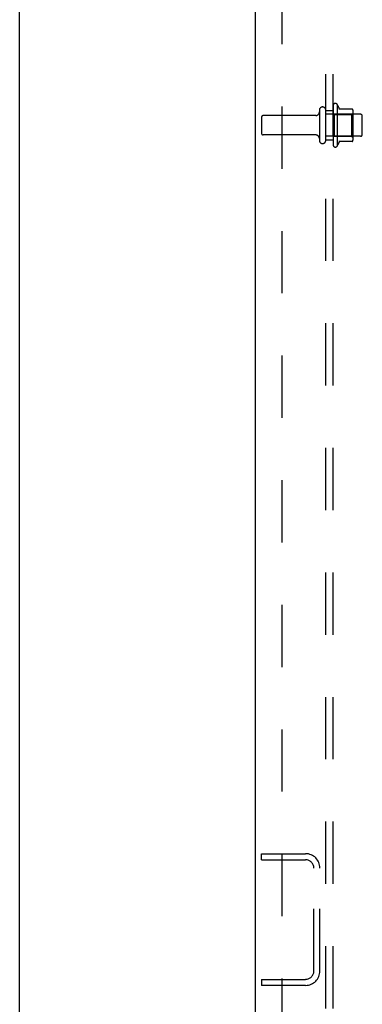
# Model space of a CAD drawing. Header units: inches. Extents: x 0 to 193, y 0 to 125.
# Tile 20 of 256: x 0 to 6, y 46 to 63. Entities that reach past the tile are written whole.
import ezdxf

# ---------------------------------------------------------------- set-up
doc = ezdxf.new("R2010")
doc.units = ezdxf.units.IN
doc.header["$LTSCALE"] = 10.635988
doc.header["$MEASUREMENT"] = 0
doc.linetypes.add('HIDDEN', pattern=[0.2, 0.1, -0.1])
doc.layers.get('0').update_dxf_attribs({"linetype": 'CONTINUOUS'})
doc.layers.add('DEFAULT_2', color=8, linetype='HIDDEN')
doc.layers.add('SUBPANEL', color=7, linetype='CONTINUOUS')

msp = doc.modelspace()

# ---------------------------------------------------------------- linework, layer by layer
at = {"color": 7, "linetype": 'Continuous'}
msp.add_line((0, 0), (0, 125.129), dxfattribs=at)
at = {"color": 3, "linetype": 'Continuous'}
msp.add_line((4.03, 31.27), (4.03, 94.238), dxfattribs=at)
at = {"layer": 'DEFAULT_2', "color": 8, "linetype": 'HIDDEN'}
for p, q in [((5.124, 61.423), (5.124, 60.908)), ((5.234, 60.908), (5.234, 61.423)), ((5.359, 61.5), (5.359, 60.832)), ((5.379, 61.349), (5.359, 61.369)), ((5.429, 61.521), (5.429, 60.81)), ((5.685, 61.443), (5.457, 61.443)), ((5.675, 61.349), (5.695, 61.369)), ((5.695, 61.421), (5.695, 60.91)), ((4.134, 61.301), (4.134, 61.031)), ((5.062, 61.331), (4.164, 61.331)), ((5.829, 61.353), (5.234, 61.353)), ((5.379, 61.349), (5.379, 60.982)), ((5.379, 61.349), (5.675, 61.349)), ((5.675, 61.349), (5.675, 60.982)), ((5.859, 61.008), (5.859, 61.323)), ((5.062, 61.001), (4.164, 61.001)), ((5.829, 60.978), (5.234, 60.978)), ((5.379, 60.982), (5.359, 60.962)), ((5.379, 60.982), (5.675, 60.982)), ((5.685, 60.888), (5.457, 60.888)), ((5.675, 60.982), (5.695, 60.962)), ((4.134, 48.728), (4.888, 48.728)), ((4.134, 48.624), (4.134, 48.728)), ((4.134, 48.624), (4.888, 48.624)), ((5.03, 46.725), (5.03, 48.482)), ((5.134, 46.725), (5.134, 48.482)), ((4.134, 46.582), (4.888, 46.582)), ((4.134, 46.582), (4.134, 46.478)), ((4.888, 46.478), (4.134, 46.478))]:
    msp.add_line(p, q, dxfattribs=at)
for centre, radius, start, end in [((5.397, 61.5), 0.0384, 34.4497, 180), ((5.062, 61.393), 0.0625, 270, 360), ((5.179, 61.423), 0.055, 0, 180), ((4.829, 61.166), 0.698, 23.9679, 30.6631), ((5.476, 61.453), 0.01, 203.9679, 270), ((5.685, 61.433), 0.01, 5.1938, 90), ((5.554, 61.421), 0.141, 0, 5.2081), ((4.164, 61.301), 0.03, 90, 180), ((5.829, 61.323), 0.03, 0, 90), ((4.164, 61.031), 0.03, 180, 270), ((5.062, 60.938), 0.0625, 0, 90), ((5.179, 60.908), 0.055, 180, 360), ((4.829, 61.166), 0.698, 329.3369, 336.0321), ((5.476, 60.878), 0.01, 90, 156.0321), ((5.685, 60.898), 0.01, 270, 354.8062), ((5.554, 60.91), 0.141, 354.7919, 360), ((5.829, 61.008), 0.03, 270, 360), ((5.397, 60.832), 0.0384, 180, 325.5503), ((4.888, 48.482), 0.246, 0, 90), ((4.888, 48.482), 0.142, 0, 90), ((4.888, 46.725), 0.246, 270, 360), ((4.888, 46.725), 0.142, 270, 360)]:
    msp.add_arc(centre, radius, start, end, dxfattribs=at)
at = {"layer": 'SUBPANEL', "color": 8, "linetype": 'HIDDEN'}
for p, q in [((5.234, 33.322), (5.234, 89.009)), ((5.359, 33.322), (5.359, 89.009)), ((4.484, 82.759), (4.484, 39.572)), ((5.234, 61.416), (5.359, 61.416)), ((5.234, 60.916), (5.359, 60.916))]:
    msp.add_line(p, q, dxfattribs=at)

doc.saveas('drawing.dxf')
